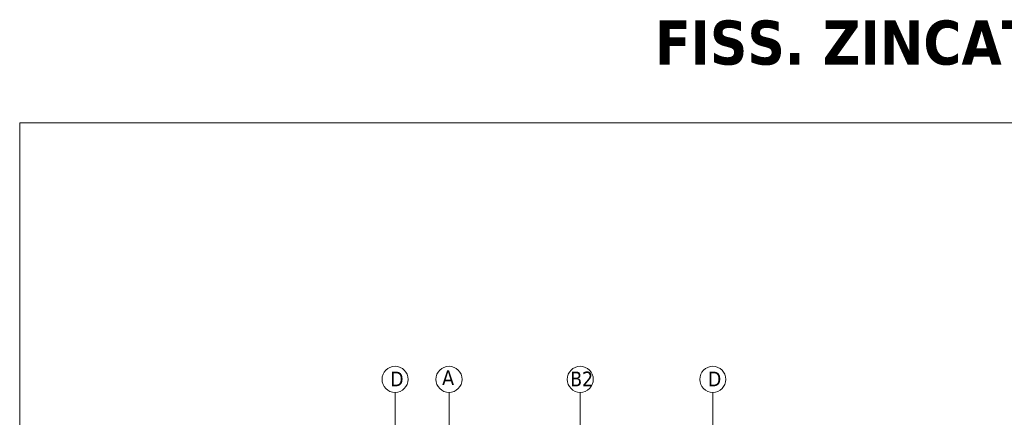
# Model space of a CAD drawing. Header units: millimetres. Extents: x 475 to 4940, y -52 to 2368.
# Tile 11 of 12: x 1136 to 1471, y 185 to 321. Entities that reach past the tile are written whole.
import ezdxf

# ---------------------------------------------------------------- set-up
doc = ezdxf.new("R2010")
doc.units = ezdxf.units.MM
doc.linetypes.add('DASHED', pattern=[0.2068, 0.1655, -0.0413])
doc.layers.get('0').update_dxf_attribs({"lineweight": 13})
doc.layers.add('FINESTRE', color=5, linetype='DASHED', lineweight=18, plot=False)
doc.layers.add('INDICATORI', color=7, linetype='Continuous', lineweight=5)
doc.styles.get("Standard").update_dxf_attribs({"font": 'TAHOMA.TTF'})
doc.styles.add('STANDARD-Tahoma', font='TAHOMA.TTF')

msp = doc.modelspace()

# ---------------------------------------------------------------- linework, layer by layer
for p, q in [((1263.67, 193.72, -407.66), (1263.67, 177.56, -407.66)), ((1282.02, 193.72, -407.66), (1282.02, 175.83, -407.66)), ((1326.67, 193.72, -407.66), (1326.67, 156.87, -407.66)), ((1371.76, 193.72, -407.66), (1371.76, 156.24, -407.66))]:
    msp.add_line(p, q)
at = {"layer": 'FINESTRE'}
msp.add_lwpolyline([(1135.97, -51.81), (1696.87, -51.81), (1696.87, 285.39), (1135.97, 285.39)], close=True, dxfattribs=at)
at = {"layer": 'INDICATORI', "color": 0}
for centre in [(1263.67, 198.17, -407.66), (1282.02, 198.17, -407.66), (1326.67, 198.17, -407.66), (1371.76, 198.17, -407.66)]:
    msp.add_circle(centre, 4.44, dxfattribs=at)

# ---------------------------------------------------------------- texts
at = {"insert": (1352.11, 320.23), "char_height": 15, "width": 203.9781, "attachment_point": 1}
msp.add_mtext('{\\fTahoma|b1|i0|c0|p34;FISS. ZINCATO}', dxfattribs=at)
at = {"layer": 'INDICATORI', "color": 0, "char_height": 5, "width": 4.1965, "attachment_point": 1, "style": 'STANDARD-Tahoma'}
for s, insert in [('A', (1279.7, 201.27, -407.66)), ('D', (1262.02, 200.81, -407.66)), ('B2', (1323.25, 200.81, -407.66)), ('D', (1370.1, 200.81, -407.66))]:
    msp.add_mtext(s, dxfattribs=dict(at, insert=insert))

doc.saveas('drawing.dxf')
